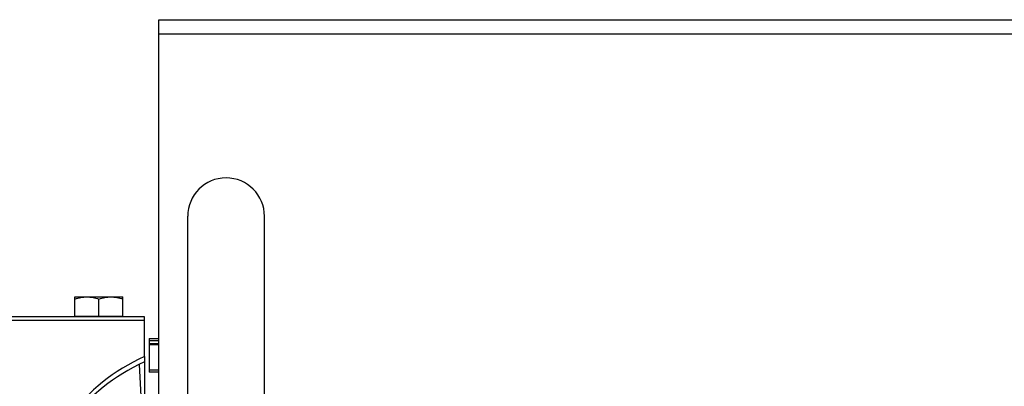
# Model space of a CAD drawing. Extents: x -3094 to 1181, y 8 to 2279.
# Tile 28 of 64: x -1694 to -1488, y 1380 to 1457. Entities that reach past the tile are written whole.
import ezdxf

# ---------------------------------------------------------------- set-up
doc = ezdxf.new("R2010")
doc.units = 0
doc.header["$LTSCALE"] = 65.395
doc.layers.get('0').update_dxf_attribs({"linetype": 'CONTINUOUS'})
doc.layers.add('3_ALL_AXES', color=7, linetype='CONTINUOUS')

msp = doc.modelspace()

# ---------------------------------------------------------------- linework, layer by layer
at = {"color": 6, "linetype": 'CONTINUOUS'}
for p, q in [((-1664.56, 1378.7), (-1664.56, 1456.7)), ((-1664.56, 1456.7), (-1464.56, 1456.7)), ((-1658.56, 1364.56), (-1658.56, 1415.7)), ((-1642.56, 1364.56), (-1642.56, 1415.7)), ((-1666.56, 1388.95), (-1666.56, 1383.2)), ((-1668.64, 1384.81), (-1668.05, 1373.5)), ((-1664.56, 1383.2), (-1666.56, 1383.2))]:
    msp.add_line(p, q, dxfattribs=at)
at = {"color": 9, "linetype": 'CONTINUOUS'}
for p, q in [((-1464.56, 1453.7), (-1664.56, 1453.7)), ((-1667.56, 1394), (-1753.44, 1394)), ((-1666.56, 1383.7), (-1664.56, 1383.7))]:
    msp.add_line(p, q, dxfattribs=at)
at = {"color": 3, "linetype": 'CONTINUOUS'}
for p, q in [((-1667.56, 1394.7), (-1759.18, 1394.7)), ((-1667.56, 1386.47), (-1667.56, 1394.7))]:
    msp.add_line(p, q, dxfattribs=at)
at = {"color": 7, "linetype": 'CONTINUOUS'}
for p, q in [((-1682.06, 1394.7), (-1682.06, 1394.9)), ((-1682.06, 1394.9), (-1672.06, 1394.9)), ((-1672.06, 1394.7), (-1672.06, 1394.9)), ((-1667.56, 1386.47), (-1667.56, 1372.32))]:
    msp.add_line(p, q, dxfattribs=at)
at = {"color": 2, "linetype": 'CONTINUOUS'}
for p, q in [((-1666.56, 1390.2), (-1666.56, 1388.95)), ((-1666.56, 1390.2), (-1664.56, 1390.2)), ((-1664.56, 1389.7), (-1666.56, 1389.7)), ((-1666.56, 1389.2), (-1664.56, 1389.2)), ((-1666.56, 1388.95), (-1664.56, 1388.95))]:
    msp.add_line(p, q, dxfattribs=at)
at = {"color": 6, "linetype": 'CONTINUOUS'}
msp.add_arc((-1650.56, 1415.7), 8, 0, 180, dxfattribs=at)
at = {"color": 3, "linetype": 'CONTINUOUS'}
msp.add_ellipse((-1648.56, 1356.94), major_axis=(40, 0), ratio=0.8391, start_param=2.06576, end_param=4.217425, dxfattribs=at)
at = {"color": 7, "linetype": 'CONTINUOUS'}
msp.add_ellipse((-1648.56, 1355.79), major_axis=(40, 0), ratio=0.8391, start_param=8.348946, end_param=9.407653, dxfattribs=at)
at = {"layer": '3_ALL_AXES', "color": 7, "linetype": 'CONTINUOUS'}
for p, q in [((-1682.06, 1394.9), (-1682.06, 1398.9)), ((-1682.06, 1398.9), (-1672.06, 1398.9)), ((-1677.06, 1394.9), (-1677.06, 1398.45)), ((-1672.06, 1394.9), (-1672.06, 1398.9))]:
    msp.add_line(p, q, dxfattribs=at)
for points, knots in [([(-1682.06, 1398.45), (-1681.65, 1398.59), (-1681.03, 1398.75), (-1680.19, 1398.88), (-1679.77, 1398.9), (-1679.56, 1398.9)], [0, 0, 0, 0, 0.501603, 0.751076, 1, 1, 1, 1]), ([(-1679.56, 1398.9), (-1679.35, 1398.9), (-1678.92, 1398.88), (-1678.08, 1398.75), (-1677.46, 1398.59), (-1677.06, 1398.45)], [0, 0, 0, 0, 0.248924, 0.498397, 1, 1, 1, 1]), ([(-1677.06, 1398.45), (-1676.65, 1398.59), (-1676.03, 1398.75), (-1675.19, 1398.88), (-1674.77, 1398.9), (-1674.56, 1398.9)], [0, 0, 0, 0, 0.501603, 0.751076, 1, 1, 1, 1]), ([(-1674.56, 1398.9), (-1674.35, 1398.9), (-1673.92, 1398.88), (-1673.08, 1398.75), (-1672.46, 1398.59), (-1672.06, 1398.45)], [0, 0, 0, 0, 0.248924, 0.498397, 1, 1, 1, 1])]:
    msp.add_open_spline(points, degree=3, knots=knots, dxfattribs=at)

doc.saveas('drawing.dxf')
